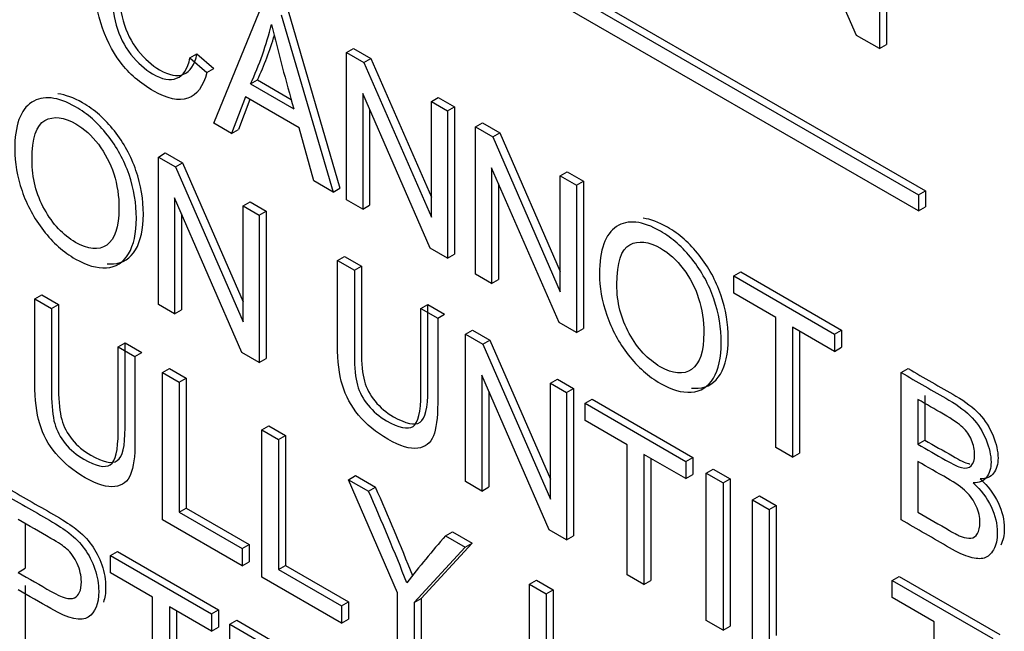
# Model space of a CAD drawing. Header units: inches. Extents: x 2 to 538, y -2 to 358.
# Tile 102 of 119: x 510.662 to 511.161, y 266.537 to 266.847. Entities that reach past the tile are written whole.
import ezdxf

# ---------------------------------------------------------------- set-up
doc = ezdxf.new("R2010")
doc.units = ezdxf.units.IN
doc.header["$MEASUREMENT"] = 0
doc.layers.add('Default', color=7, linetype='Continuous')
doc.layers.add('LAB20180', color=7, linetype='Continuous')

# ---------------------------------------------------------------- blocks, each defined once
blk = doc.blocks.new('SE6')
at = {"layer": 'LAB20180', "color": 7, "linetype": 'Continuous'}
for p, q in [((510.4104341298, 267.1662413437), (511.117540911, 266.7579930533)), ((510.4139696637, 267.1682825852), (511.1210764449, 266.7600342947)), ((511.117540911, 266.7498280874), (510.4104341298, 267.1580763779)), ((511.0861892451, 266.8388095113), (511.0409699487, 266.9426471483)), ((511.0978073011, 266.9309415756), (511.0978073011, 266.8321018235)), ((511.101342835, 266.932982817), (511.101342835, 266.834143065)), ((510.7607244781, 266.7942190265), (510.7854280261, 266.8545990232)), ((510.7983887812, 266.8511986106), (510.8245986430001, 266.7614237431)), ((510.7948532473, 266.8491573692), (510.8210631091, 266.7593825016)), ((511.0978073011, 266.8321018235), (511.0861892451, 266.8388095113)), ((510.8278630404, 266.8300991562), (510.8313985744, 266.8321403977)), ((510.8313985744, 266.8321403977), (510.8401782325, 266.8270714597)), ((511.0978073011, 266.8321018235), (511.101342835, 266.834143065)), ((510.7486309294, 266.8273410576), (510.7521664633, 266.829382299)), ((510.7486309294, 266.8273410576), (510.7571523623, 266.8199364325)), ((510.7521664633, 266.829382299), (510.7606878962, 266.8219776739)), ((510.8278630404, 266.7554565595), (510.8278630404, 266.8300991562)), ((510.8278630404, 266.8300991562), (510.8366426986, 266.8250302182)), ((510.8366426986, 266.8250302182), (510.8401782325, 266.8270714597)), ((510.8401782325, 266.8270714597), (510.8708575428, 266.7567330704)), ((510.7571523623, 266.8199364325), (510.7606878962, 266.8219776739)), ((510.8366426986, 266.8250302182), (510.8708575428, 266.746585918)), ((510.7792736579, 266.8141717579), (510.7828091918, 266.8162129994)), ((510.7828091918, 266.8162129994), (510.7998624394, 266.8063673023)), ((510.7792736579, 266.8141717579), (510.8011797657, 266.8015242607)), ((510.7766914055, 266.8076119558), (510.769719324, 266.7890258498)), ((510.7789681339, 266.806297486), (510.7732548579, 266.7910670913)), ((510.8038911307, 266.7919081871), (510.7766914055, 266.8076119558)), ((510.8702550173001, 266.7309815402), (510.8360832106, 266.8094009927)), ((510.8360832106, 266.8094009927), (510.8360832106, 266.750710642)), ((510.8708575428, 266.8052762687), (510.8743930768, 266.8073175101)), ((510.8708575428, 266.746585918), (510.8708575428, 266.8052762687)), ((510.8708575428, 266.8052762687), (510.8790346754, 266.800555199)), ((510.8743930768, 266.8073175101), (510.8825702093, 266.8025964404)), ((510.8396187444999, 266.8012874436), (510.8396187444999, 266.7527518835)), ((510.8790346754, 266.800555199), (510.8825702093, 266.8025964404)), ((510.8790346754, 266.800555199), (510.8790346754, 266.7259126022)), ((510.8825702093, 266.8025964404), (510.8825702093, 266.7279538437)), ((510.769719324, 266.7890258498), (510.7607244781, 266.7942190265)), ((510.769719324, 266.7890258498), (510.7732548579, 266.7910670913)), ((510.8113366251, 266.7649980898), (510.8038911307, 266.7919081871)), ((510.8931509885, 266.7924051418), (510.8966865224, 266.7944463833)), ((510.8931509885, 266.7177625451), (510.8931509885, 266.7924051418)), ((510.8931509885, 266.7924051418), (510.9019306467, 266.7873362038)), ((510.8966865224, 266.7944463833), (510.9054661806, 266.7893774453)), ((510.9019306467, 266.7873362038), (510.9054661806, 266.7893774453)), ((510.9019306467, 266.7873362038), (510.9361454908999, 266.7088919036)), ((510.9054661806, 266.7893774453), (510.9361454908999, 266.719039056)), ((510.7325994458, 266.7771386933), (510.7361349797, 266.7791799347)), ((510.7325994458, 266.702446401), (510.7325994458, 266.7771386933)), ((510.7325994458, 266.7771386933), (510.7413360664, 266.772094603)), ((510.7361349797, 266.7791799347), (510.7448716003, 266.7741358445)), ((510.7413360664, 266.772094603), (510.7448716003, 266.7741358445)), ((510.7413360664, 266.772094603), (510.7755509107, 266.6936503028)), ((510.7448716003, 266.7741358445), (510.7755509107, 266.7037974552)), ((510.9355429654, 266.6932875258), (510.9013711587, 266.7717069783)), ((510.9013711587, 266.7717069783), (510.9013711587, 266.7130166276)), ((510.9361454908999, 266.7675822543), (510.9396810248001, 266.7696234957)), ((510.9361454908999, 266.7088919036), (510.9361454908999, 266.7675822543)), ((510.9361454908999, 266.7675822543), (510.9443226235, 266.7628611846)), ((510.9396810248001, 266.7696234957), (510.9478581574, 266.764902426)), ((510.8210631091, 266.7593825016), (510.8113366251, 266.7649980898)), ((510.8210631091, 266.7593825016), (510.8245986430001, 266.7614237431)), ((510.9049066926, 266.7635934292), (510.9049066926, 266.7150578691)), ((510.9443226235, 266.7628611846), (510.9478581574, 266.764902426)), ((510.9443226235, 266.7628611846), (510.9443226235, 266.6882185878)), ((510.9478581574, 266.764902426), (510.9478581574, 266.6902598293)), ((510.7749483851, 266.6779962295), (510.7407765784, 266.7564653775)), ((510.7407765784, 266.7564653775), (510.7407765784, 266.6977253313)), ((510.8360832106, 266.750710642), (510.8278630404, 266.7554565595)), ((511.117540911, 266.7579930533), (511.1210764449, 266.7600342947)), ((511.117540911, 266.7579930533), (511.117540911, 266.7498280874)), ((511.1210764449, 266.7600342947), (511.1210764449, 266.7518693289)), ((510.7755509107, 266.7523406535), (510.7790864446, 266.7543818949)), ((510.7755509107, 266.6936503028), (510.7755509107, 266.7523406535)), ((510.7755509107, 266.7523406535), (510.7837280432, 266.7476195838)), ((510.7790864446, 266.7543818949), (510.7872635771, 266.7496608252)), ((510.8360832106, 266.750710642), (510.8396187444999, 266.7527518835)), ((511.117540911, 266.7498280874), (511.1210764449, 266.7518693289)), ((510.7443121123, 266.7483466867), (510.7443121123, 266.6997665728)), ((510.7837280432, 266.7476195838), (510.7872635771, 266.7496608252)), ((510.7837280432, 266.7476195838), (510.7837280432, 266.6729272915)), ((510.7872635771, 266.7496608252), (510.7872635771, 266.674968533)), ((510.8790346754, 266.7259126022), (510.8702550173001, 266.7309815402)), ((510.8233656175, 266.7247348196), (510.8269011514, 266.726776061)), ((510.8269011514, 266.726776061), (510.8354225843, 266.7218562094)), ((510.8790346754, 266.7259126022), (510.8825702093, 266.7279538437)), ((510.8233656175, 266.7247348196), (510.8318870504, 266.719814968)), ((510.8318870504, 266.719814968), (510.8354225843, 266.7218562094)), ((510.9013711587, 266.7130166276), (510.8931509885, 266.7177625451)), ((511.0240281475, 266.7168431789), (511.0275636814, 266.7188844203)), ((511.0240281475, 266.708096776), (511.0240281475, 266.7168431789)), ((511.0240281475, 266.7168431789), (511.0750276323, 266.6873986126)), ((511.0275636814, 266.7188844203), (511.0785631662, 266.689439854)), ((510.9013711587, 266.7130166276), (510.9049066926, 266.7150578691)), ((510.6700659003, 266.7052815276), (510.6736014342, 266.7073227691)), ((510.6736014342, 266.7073227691), (510.6820798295, 266.7024277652)), ((511.0452886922, 266.6958219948), (511.0240281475, 266.708096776)), ((510.6700659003, 266.7052815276), (510.6785442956, 266.7003865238)), ((510.6785442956, 266.7003865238), (510.6820798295, 266.7024277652)), ((510.7407765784, 266.6977253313), (510.7325994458, 266.702446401)), ((510.8655854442, 266.7003591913), (510.8691209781, 266.7024004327)), ((510.8691209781, 266.7024004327), (510.8775993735, 266.6975054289)), ((510.7407765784, 266.6977253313), (510.7443121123, 266.6997665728)), ((510.8655854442, 266.7003591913), (510.8740638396, 266.6954641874)), ((510.8740638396, 266.6954641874), (510.8775993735, 266.6975054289)), ((511.0452886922, 266.6299258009), (511.0452886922, 266.6958219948)), ((510.9443226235, 266.6882185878), (510.9355429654, 266.6932875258)), ((511.0750276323, 266.6786522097), (511.0537670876, 266.690926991)), ((511.0537670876, 266.690926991), (511.0537670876, 266.625030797)), ((510.8881801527, 266.6873141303), (510.8917156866, 266.6893553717)), ((510.8881801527, 266.612621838), (510.8881801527, 266.6873141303)), ((510.8881801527, 266.6873141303), (510.8969598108, 266.6822451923)), ((510.8917156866, 266.6893553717), (510.9004953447, 266.6842864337)), ((510.9443226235, 266.6882185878), (510.9478581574, 266.6902598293)), ((511.0573026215, 266.6888857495), (511.0573026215, 266.6270720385)), ((511.0750276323, 266.6873986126), (511.0785631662, 266.689439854)), ((511.0750276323, 266.6873986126), (511.0750276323, 266.6786522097)), ((511.0785631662, 266.689439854), (511.0785631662, 266.6806934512)), ((510.7122426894, 266.6809307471), (510.7157782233, 266.6829719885)), ((510.7122426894, 266.6809307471), (510.7207641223, 266.6760108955)), ((510.7157782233, 266.6829719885), (510.7242996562, 266.6780521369)), ((510.8969598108, 266.6822451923), (510.9004953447, 266.6842864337)), ((510.8969598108, 266.6822451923), (510.9311746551, 266.603800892)), ((510.9004953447, 266.6842864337), (510.9311746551, 266.6139480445)), ((511.0750276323, 266.6786522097), (511.0785631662, 266.6806934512)), ((510.7207641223, 266.6760108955), (510.7242996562, 266.6780521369)), ((510.7837280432, 266.6729272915), (510.7749483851, 266.6779962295)), ((510.7837280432, 266.6729272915), (510.7872635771, 266.674968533)), ((510.7347513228, 266.6679353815), (510.7382868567, 266.669976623)), ((510.7347513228, 266.5932430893), (510.7347513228, 266.6679353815)), ((510.7347513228, 266.6679353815), (510.7432297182, 266.6630403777)), ((510.7382868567, 266.669976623), (510.7467652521, 266.6650816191)), ((510.9305721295, 266.5881468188), (510.8964003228, 266.6666159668)), ((510.8964003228, 266.6666159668), (510.8964003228, 266.6078759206)), ((511.1087260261, 266.6679428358), (511.11226156, 266.6699840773)), ((511.1087260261, 266.5933002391), (511.1087260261, 266.6679428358)), ((510.7432297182, 266.6630403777), (510.7467652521, 266.6650816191)), ((510.7432297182, 266.6630403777), (510.7432297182, 266.5971441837)), ((510.7467652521, 266.6650816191), (510.7467652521, 266.5991854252)), ((510.9311746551, 266.6624912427), (510.934710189, 266.6645324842)), ((510.9311746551, 266.603800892), (510.9311746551, 266.6624912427)), ((510.9311746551, 266.6624912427), (510.9393517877, 266.657770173)), ((510.934710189, 266.6645324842), (510.9428873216, 266.6598114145)), ((510.8999358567, 266.658497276), (510.8999358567, 266.6099171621)), ((510.9393517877, 266.657770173), (510.9428873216, 266.6598114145)), ((510.9393517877, 266.657770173), (510.9393517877, 266.5830778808)), ((510.9428873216, 266.6598114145), (510.9428873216, 266.5851191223)), ((511.1207829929, 266.6563178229), (511.1207829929, 266.6337063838)), ((510.9487770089, 266.652328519), (510.9523125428, 266.6543697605)), ((510.9487770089, 266.6435821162), (510.9487770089, 266.652328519)), ((510.9487770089, 266.652328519), (510.9997764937, 266.6228839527)), ((510.9523125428, 266.6543697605), (511.0033120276, 266.6249251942)), ((511.117247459, 266.6542765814), (511.117247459, 266.6316651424)), ((510.7849761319, 266.6389380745), (510.7885116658, 266.6409793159)), ((510.7885116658, 266.6409793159), (510.7970330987, 266.6360594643)), ((510.9700375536, 266.631307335), (510.9487770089, 266.6435821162)), ((510.7849761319, 266.5642457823), (510.7849761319, 266.6389380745)), ((510.7849761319, 266.6389380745), (510.7934975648, 266.6340182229)), ((510.7934975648, 266.6340182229), (510.7970330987, 266.6360594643)), ((510.7970330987, 266.6360594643), (510.7970330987, 266.5701632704)), ((510.7934975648, 266.6340182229), (510.7934975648, 266.568122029)), ((510.9700375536, 266.5653614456), (510.9700375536, 266.631307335)), ((511.117247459, 266.6316651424), (511.1207829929, 266.6337063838)), ((510.9997764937, 266.6141375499), (510.978515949, 266.6264123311)), ((510.978515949, 266.6264123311), (510.978515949, 266.5604664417)), ((511.0537670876, 266.625030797), (511.0452886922, 266.6299258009)), ((511.0537670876, 266.625030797), (511.0573026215, 266.6270720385)), ((510.9820514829, 266.6243710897), (510.9820514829, 266.5625076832)), ((510.9997764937, 266.6228839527), (511.0033120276, 266.6249251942)), ((510.9997764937, 266.6228839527), (510.9997764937, 266.6141375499)), ((511.0033120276, 266.6249251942), (511.0033120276, 266.6161787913)), ((511.117247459, 266.6228690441), (511.117247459, 266.5971267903)), ((510.9997764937, 266.6141375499), (511.0033120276, 266.6161787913)), ((511.0101055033, 266.6169204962), (511.0136410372, 266.6189617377)), ((511.0101055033, 266.542228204), (511.0101055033, 266.6169204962)), ((511.0101055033, 266.6169204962), (511.0186269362, 266.6120006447)), ((511.0136410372, 266.6189617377), (511.0221624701, 266.6140418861)), ((510.8288313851, 266.6136182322), (510.832366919, 266.6156594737)), ((510.8537501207, 266.556195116), (510.8288313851, 266.6136182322)), ((510.8288313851, 266.6136182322), (510.8390312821, 266.607729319)), ((510.832366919, 266.6156594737), (510.842566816, 266.6097705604)), ((510.8964003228, 266.6078759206), (510.8881801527, 266.612621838)), ((511.0186269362, 266.6120006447), (511.0221624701, 266.6140418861)), ((511.0186269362, 266.6120006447), (511.0186269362, 266.5373083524)), ((511.0221624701, 266.6140418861), (511.0221624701, 266.5393495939)), ((510.8390312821, 266.607729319), (510.842566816, 266.6097705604)), ((510.8964003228, 266.6078759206), (510.8999358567, 266.6099171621)), ((511.0334748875, 266.603428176), (511.0370104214, 266.6054694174)), ((511.0334748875, 266.5287358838), (511.0334748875, 266.603428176)), ((511.0334748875, 266.603428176), (511.0419963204, 266.5985083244)), ((511.0370104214, 266.6054694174), (511.0455318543, 266.6005495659)), ((510.7432297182, 266.5971441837), (510.7467652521, 266.5991854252)), ((510.7432297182, 266.5971441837), (510.7751205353, 266.5787320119)), ((510.7467652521, 266.5991854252), (510.7786560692, 266.5807732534)), ((511.0419963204, 266.5985083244), (511.0455318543, 266.6005495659)), ((511.0419963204, 266.5985083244), (511.0419963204, 266.5326121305)), ((511.0455318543, 266.6005495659), (511.0455318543, 266.5346533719)), ((510.6650800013, 266.5910324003), (510.6650800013, 266.5686997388)), ((510.7751205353, 266.5699359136), (510.7347513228, 266.5932430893)), ((510.8780663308, 266.5851924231), (510.8816018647, 266.5872336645)), ((510.8816018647, 266.5872336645), (510.891586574, 266.58146899)), ((510.9393517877, 266.5830778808), (510.9305721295, 266.5881468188)), ((510.891586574, 266.58146899), (510.86576405, 266.5533413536)), ((510.8780663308, 266.5851924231), (510.8880510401, 266.5794277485)), ((510.8880510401, 266.5794277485), (510.891586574, 266.58146899)), ((510.9393517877, 266.5830778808), (510.9428873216, 266.5851191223)), ((510.7084553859, 266.5751564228), (510.7119909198, 266.5771976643)), ((510.7119909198, 266.5771976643), (510.7630334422, 266.5477282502)), ((510.7751205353, 266.5787320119), (510.7786560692, 266.5807732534)), ((510.7751205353, 266.5787320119), (510.7751205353, 266.5699359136)), ((510.7786560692, 266.5807732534), (510.7786560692, 266.5719771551)), ((510.8880510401, 266.5794277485), (510.8622285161, 266.5513001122)), ((510.7084553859, 266.5663603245), (510.7084553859, 266.5751564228)), ((510.7084553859, 266.5751564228), (510.7594979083, 266.5456870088)), ((510.7751205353, 266.5699359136), (510.7786560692, 266.5719771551)), ((510.6615444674, 266.5666584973), (510.6650800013, 266.5686997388)), ((510.7297159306, 266.5540855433), (510.7084553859, 266.5663603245)), ((510.7934975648, 266.568122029), (510.7970330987, 266.5701632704)), ((510.7934975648, 266.568122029), (510.8253883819, 266.5497098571)), ((510.7970330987, 266.5701632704), (510.8289239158, 266.5517510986)), ((510.8253883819, 266.5409137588), (510.7849761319, 266.5642457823)), ((510.9205443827, 266.5606677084), (510.9240799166, 266.5627089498)), ((510.9240799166, 266.5627089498), (510.9326013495, 266.5577890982)), ((510.978515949, 266.5604664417), (510.9700375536, 266.5653614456)), ((510.978515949, 266.5604664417), (510.9820514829, 266.5625076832)), ((511.1042286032, 266.5625784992), (511.1077641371, 266.5646197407)), ((511.1042286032, 266.5538320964), (511.1042286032, 266.5625784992)), ((511.1042286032, 266.5625784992), (511.1552280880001, 266.5331339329)), ((511.1077641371, 266.5646197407), (511.1587636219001, 266.5351751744)), ((510.6650800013, 266.5599036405), (510.6650800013, 266.5295894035)), ((510.8537501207, 266.5245391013), (510.8537501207, 266.556195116)), ((510.9205443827, 266.4859754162), (510.9205443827, 266.5606677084)), ((510.9205443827, 266.5606677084), (510.9290658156, 266.5557478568)), ((510.9290658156, 266.5557478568), (510.9326013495, 266.5577890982)), ((510.9326013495, 266.5577890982), (510.9326013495, 266.4918929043)), ((510.7297159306, 266.4881893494), (510.7297159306, 266.5540855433)), ((510.8253883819, 266.5497098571), (510.8289239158, 266.5517510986)), ((510.8289239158, 266.5517510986), (510.8289239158, 266.5429550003)), ((510.8622285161, 266.5513001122), (510.86576405, 266.5533413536)), ((510.8622285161, 266.5513001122), (510.8622285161, 266.5196440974)), ((510.86576405, 266.5533413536), (510.86576405, 266.5216853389)), ((510.9290658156, 266.5557478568), (510.9290658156, 266.4898516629)), ((511.1254891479, 266.5415573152), (511.1042286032, 266.5538320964)), ((510.7594979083, 266.5368909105), (510.7382373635, 266.5491656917)), ((510.7382373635, 266.5491656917), (510.7382373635, 266.4832694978)), ((510.7417728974, 266.5471244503), (510.7417728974, 266.4853107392)), ((510.7594979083, 266.5456870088), (510.7630334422, 266.5477282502)), ((510.7630334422, 266.5477282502), (510.7630334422, 266.5389321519)), ((510.8253883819, 266.5497098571), (510.8253883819, 266.5409137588)), ((510.7594979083, 266.5456870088), (510.7594979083, 266.5368909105)), ((510.7687509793, 266.5403447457), (510.7722865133, 266.5423859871)), ((510.7722865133, 266.5423859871), (510.818896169, 266.5154758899)), ((510.8253883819, 266.5409137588), (510.8289239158, 266.5429550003)), ((511.0186269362, 266.5373083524), (511.0101055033, 266.542228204)), ((511.1254891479, 266.4756114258), (511.1254891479, 266.5415573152)), ((510.7594979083, 266.5368909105), (510.7630334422, 266.5389321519)), ((510.7687509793, 266.4656524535), (510.7687509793, 266.5403447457)), ((510.7687509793, 266.5403447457), (510.8153606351, 266.5134346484)), ((511.0186269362, 266.5373083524), (511.0221624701, 266.5393495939))]:
    blk.add_line(p, q, dxfattribs=at)
for centre, radius, start, end in [((510.6309065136, 266.8831855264), 0.1636328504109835, 335.0542550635, 346.2660775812), ((512.0780698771, 267.1620129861), 1.326800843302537, 193.8529076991, 195.7653143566), ((510.6344420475, 266.8852267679), 0.1636328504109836, 335.0542550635, 343.5747646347), ((509.8114309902, 266.1497733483), 1.125027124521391, 21.4571241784, 24.0204173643), ((509.8149665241, 266.1518145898), 1.125027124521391, 21.5422163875, 24.0204173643), ((511.2242444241, 266.281335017), 0.4606176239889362, 138.7249957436, 142.5669988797)]:
    blk.add_arc(centre, radius, start, end, dxfattribs=at)
for points, knots in [([(510.757152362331, 266.8199364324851), (510.7553447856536, 266.8128796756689), (510.7521169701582, 266.8085810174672), (510.7428208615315, 266.8054005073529), (510.7371399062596, 266.8065931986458), (510.7234539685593, 266.8144947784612), (510.7177730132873, 266.8193649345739), (510.7134262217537, 266.8251544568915), (510.709049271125, 266.8309841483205), (510.7057225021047, 266.8376528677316), (510.7034845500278, 266.8451568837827), (510.7012555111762, 266.8526310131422), (510.7000415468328, 266.8600158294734), (510.7000415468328, 266.874874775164), (510.7013326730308, 266.8809376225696), (510.7064971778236, 266.889485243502), (510.7101553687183, 266.891796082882), (510.7148894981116, 266.8920445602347), (510.719641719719, 266.8922939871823), (510.7248311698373, 266.8908270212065), (510.7370107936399, 266.8837951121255), (510.742433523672, 266.8787261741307), (510.7468663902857, 266.8723900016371), (510.7512713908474, 266.8660936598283), (510.7543549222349, 266.8589225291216), (510.7560764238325, 266.8510706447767)], [0, 0, 0, 0, 0.1047837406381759, 0.1047837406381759, 0.2095674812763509, 0.2095674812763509, 0.3170208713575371, 0.3170208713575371, 0.3170208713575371, 0.4096362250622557, 0.4096362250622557, 0.4096362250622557, 0.5036804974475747, 0.5036804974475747, 0.6062742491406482, 0.6062742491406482, 0.7088680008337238, 0.7088680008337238, 0.7088680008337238, 0.7998764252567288, 0.7998764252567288, 0.9025175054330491, 0.9025175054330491, 0.9025175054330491, 1, 1, 1, 1]), ([(510.7477271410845, 266.8536051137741), (510.7462208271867, 266.8598915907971), (510.7440259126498, 266.8651344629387), (510.7383449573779, 266.8733839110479), (510.7347298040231, 266.8767135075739), (510.7254336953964, 266.882080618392), (510.7212590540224, 266.8830993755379), (510.7179451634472, 266.8822794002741), (510.7145824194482, 266.8814473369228), (510.7122211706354, 266.879123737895), (510.7108870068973, 266.8752226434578), (510.7095656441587, 266.8713589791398), (510.7088642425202, 266.8669980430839), (510.7088642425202, 266.8557171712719), (510.709681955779, 266.8497288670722), (510.7112743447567, 266.8440387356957), (510.7128522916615, 266.8384002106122), (510.7153629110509, 266.8334287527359), (510.7187198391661, 266.8291549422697), (510.7221083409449, 266.8248409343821), (510.7257779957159, 266.8215515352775), (510.7345146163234, 266.816507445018), (510.7385601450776, 266.8157620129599), (510.7451879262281, 266.8182964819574), (510.7474689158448, 266.8217503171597), (510.7486309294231, 266.8273410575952)], [0, 0, 0, 0, 0.0924958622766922, 0.0924958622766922, 0.184991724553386, 0.184991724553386, 0.2903087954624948, 0.2903087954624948, 0.2903087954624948, 0.3856639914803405, 0.3856639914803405, 0.3856639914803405, 0.4790888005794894, 0.4790888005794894, 0.5998804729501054, 0.5998804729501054, 0.5998804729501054, 0.6942755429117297, 0.6942755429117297, 0.6942755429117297, 0.7825959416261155, 0.7825959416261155, 0.8912979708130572, 0.8912979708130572, 1, 1, 1, 1]), ([(510.713468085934, 266.8739338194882), (510.7127661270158, 266.8709387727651), (510.7123997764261, 266.8676750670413), (510.7123997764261, 266.8577584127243), (510.7132174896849, 266.8517701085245), (510.7148098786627, 266.846079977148), (510.7163878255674, 266.8404414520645), (510.7188984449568, 266.8354699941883), (510.722255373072, 266.8311961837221), (510.7256438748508, 266.8268821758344), (510.7293135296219, 266.8235927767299), (510.7380501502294, 266.8185486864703), (510.7420956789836, 266.8178032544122), (510.748723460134, 266.8203377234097), (510.7510044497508, 266.823791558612), (510.7521664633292, 266.8293822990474)], [0.4115696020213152, 0.4115696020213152, 0.4115696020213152, 0.4115696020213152, 0.4790888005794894, 0.4790888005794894, 0.5998804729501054, 0.5998804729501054, 0.5998804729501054, 0.6942755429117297, 0.6942755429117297, 0.6942755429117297, 0.7825959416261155, 0.7825959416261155, 0.8912979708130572, 0.8912979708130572, 1, 1, 1, 1]), ([(510.6598660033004, 266.7808161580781), (510.6598660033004, 266.7931406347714), (510.6627495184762, 266.8011664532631), (510.6684735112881, 266.8048687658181), (510.6742177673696, 266.8085841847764), (510.6816429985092, 266.8078007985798), (510.6966630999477, 266.7991289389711), (510.70204279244, 266.7943830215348), (510.7068199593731, 266.7882953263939), (510.7115780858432, 266.7822318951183), (510.715255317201, 266.7755732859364), (510.7177514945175, 266.7682680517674), (510.7202647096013, 266.7609129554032), (510.7214957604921, 266.7535333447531), (510.7214957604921, 266.7385253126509), (510.720161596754, 266.7325370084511), (510.7149110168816, 266.7236415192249), (510.7111667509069, 266.7212809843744), (510.7063465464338, 266.7209828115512), (510.7014933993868, 266.7206826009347), (510.6962757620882, 266.7222251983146), (510.6846125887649, 266.7289589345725), (510.6791898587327, 266.733729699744), (510.6744126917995, 266.7399167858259), (510.6696548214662, 266.7460788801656), (510.6660203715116, 266.7527630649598), (510.6635672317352, 266.7600434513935), (510.6611059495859, 266.7673480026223), (510.6598660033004, 266.7742563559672), (510.6598660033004, 266.7808161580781)], [0, 0, 0, 0, 0.1332879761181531, 0.1332879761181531, 0.1332879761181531, 0.2565211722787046, 0.2565211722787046, 0.3371191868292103, 0.3371191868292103, 0.3371191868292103, 0.4172485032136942, 0.4172485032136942, 0.4172485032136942, 0.5022206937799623, 0.5022206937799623, 0.5883258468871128, 0.5883258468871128, 0.6744309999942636, 0.6744309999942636, 0.6744309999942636, 0.7528787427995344, 0.7528787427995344, 0.8379643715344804, 0.8379643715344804, 0.8379643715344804, 0.9182553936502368, 0.9182553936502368, 0.9182553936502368, 1, 1, 1, 1]), ([(510.706691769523, 266.7230853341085), (510.707772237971, 266.7229802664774), (510.7088356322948, 266.7229593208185), (510.7098820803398, 266.7230240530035), (510.7147022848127, 266.7233222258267), (510.7184465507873, 266.7256827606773), (510.7236971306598, 266.7345782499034), (510.725031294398, 266.7405665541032), (510.725031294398, 266.7555745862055), (510.7238002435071, 266.7629541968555), (510.7212870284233, 266.7703092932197), (510.718790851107, 266.7776145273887), (510.715113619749, 266.7842731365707), (510.7103554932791, 266.7903365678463), (510.7055783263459, 266.7964242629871), (510.7001986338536, 266.8011701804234), (510.6896785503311, 266.807243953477), (510.6855189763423, 266.8087539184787), (510.6817839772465, 266.8091240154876)], [0.3086538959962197, 0.3086538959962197, 0.3086538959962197, 0.3086538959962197, 0.3255690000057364, 0.3255690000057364, 0.3255690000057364, 0.4116741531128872, 0.4116741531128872, 0.4977793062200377, 0.4977793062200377, 0.5827514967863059, 0.5827514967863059, 0.5827514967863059, 0.6628808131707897, 0.6628808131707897, 0.6628808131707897, 0.7434788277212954, 0.7434788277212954, 0.8056442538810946, 0.8056442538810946, 0.8056442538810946, 0.8056442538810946]), ([(510.6686456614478, 266.7755484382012), (510.6686456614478, 266.7665535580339), (510.6707545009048, 266.7582295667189), (510.6749291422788, 266.7507007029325), (510.6791252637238, 266.7431331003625), (510.6843113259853, 266.7375314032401), (510.6970504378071, 266.7301764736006), (510.7023440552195, 266.7297043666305), (510.7106072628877, 266.7353696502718), (510.7126730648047, 266.7415815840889), (510.7126730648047, 266.7572356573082), (510.711812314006, 266.7630003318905), (510.7100477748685, 266.7685413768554), (510.7082759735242, 266.7741052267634), (510.7056579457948, 266.7790768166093), (510.7022579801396, 266.7835742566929), (510.6988776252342, 266.7880457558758), (510.6950276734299, 266.7914758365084), (510.6847417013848, 266.7974144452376), (510.6795341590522, 266.7980356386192), (510.6751873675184, 266.7957247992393), (510.6708620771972, 266.7934253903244), (510.6686456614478, 266.7867299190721), (510.6686456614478, 266.7755484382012)], [0, 0, 0, 0, 0.1293605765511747, 0.1293605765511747, 0.1293605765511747, 0.2536224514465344, 0.2536224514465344, 0.3795749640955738, 0.3795749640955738, 0.5055274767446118, 0.5055274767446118, 0.585145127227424, 0.585145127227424, 0.585145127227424, 0.6642298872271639, 0.6642298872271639, 0.6642298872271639, 0.7431838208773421, 0.7431838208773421, 0.8548358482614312, 0.8548358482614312, 0.8548358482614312, 1, 1, 1, 1]), ([(510.9560288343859, 266.7177873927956), (510.9560288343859, 266.7301615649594), (510.9589123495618, 266.7381376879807), (510.9646363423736, 266.7418896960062), (510.9703375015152, 266.7456267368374), (510.9778058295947, 266.7447720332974), (510.9928259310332, 266.7361001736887), (510.9982056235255, 266.7313542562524), (511.0029827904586, 266.7253162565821), (511.0077788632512, 266.7192543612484), (511.0113751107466, 266.7125693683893), (511.013914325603, 266.705239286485), (511.0164621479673, 266.6978843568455), (511.0176585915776, 266.6905045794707), (511.0176585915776, 266.6754965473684), (511.0163244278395, 266.6695082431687), (511.011073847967, 266.6606127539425), (511.0073295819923, 266.658252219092), (511.0025093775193, 266.6579540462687), (510.9976562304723, 266.6576538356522), (510.9924385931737, 266.6591964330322), (510.9807754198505, 266.66593016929), (510.9753526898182, 266.6707506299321), (510.9657983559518, 266.6830254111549), (510.9621832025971, 266.6897342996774), (510.9596870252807, 266.6970395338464), (510.9571992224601, 266.7043202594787), (510.9560288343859, 266.7112275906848), (510.9560288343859, 266.7177873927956)], [0, 0, 0, 0, 0.133434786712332, 0.133434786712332, 0.133434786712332, 0.2565430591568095, 0.2565430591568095, 0.3370593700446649, 0.3370593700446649, 0.3370593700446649, 0.4173228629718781, 0.4173228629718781, 0.4173228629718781, 0.5022757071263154, 0.5022757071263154, 0.5883612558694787, 0.5883612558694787, 0.6744468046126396, 0.6744468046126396, 0.6744468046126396, 0.7513933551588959, 0.7513933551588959, 0.8348507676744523, 0.8348507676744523, 0.9183081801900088, 0.9183081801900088, 0.9183081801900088, 1, 1, 1, 1]), ([(511.0026926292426, 266.6600729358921), (511.0038288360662, 266.6599538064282), (511.0049462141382, 266.6599273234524), (511.0060449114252, 266.6599952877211), (511.0108651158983, 266.6602934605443), (511.014609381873, 266.6626539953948), (511.0198599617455, 266.671549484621), (511.0211941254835, 266.6775377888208), (511.0211941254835, 266.692545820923), (511.0199976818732, 266.6999255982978), (511.0174498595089, 266.7072805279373), (511.0149106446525, 266.7146106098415), (511.0113143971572, 266.7212956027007), (511.0065183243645, 266.7273574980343), (511.0017411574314, 266.7333954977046), (510.9963614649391, 266.738141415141), (510.985952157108, 266.7441512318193), (510.9818727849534, 266.745668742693), (510.9782026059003, 266.746098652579)], [0.3081333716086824, 0.3081333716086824, 0.3081333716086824, 0.3081333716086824, 0.3255531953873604, 0.3255531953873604, 0.3255531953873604, 0.4116387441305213, 0.4116387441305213, 0.4977242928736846, 0.4977242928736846, 0.5826771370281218, 0.5826771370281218, 0.5826771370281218, 0.6629406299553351, 0.6629406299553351, 0.6629406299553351, 0.7434569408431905, 0.7434569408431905, 0.8040575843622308, 0.8040575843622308, 0.8040575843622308, 0.8040575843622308]), ([(510.9648084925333, 266.7125196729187), (510.9648084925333, 266.7035247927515), (510.9669173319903, 266.6952008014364), (510.9710919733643, 266.6876719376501), (510.9752880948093, 266.68010433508), (510.9804741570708, 266.6745026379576), (510.9932132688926, 266.6671477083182), (510.9985068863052, 266.6666756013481), (511.0067700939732, 266.6723408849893), (511.0088358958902, 266.6785528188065), (511.0088358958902, 266.6942068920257), (511.0079751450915, 266.699971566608), (511.006210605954, 266.7055126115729), (511.0044388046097, 266.711076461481), (511.0018207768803, 266.7160977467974), (510.9984208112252, 266.7205454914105), (510.9949901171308, 266.7250334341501), (510.9911905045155, 266.7284470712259), (510.9809045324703, 266.7343856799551), (510.9756969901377, 266.7350068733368), (510.9713501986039, 266.7326960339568), (510.9670249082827, 266.7303966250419), (510.9648084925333, 266.7237011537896), (510.9648084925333, 266.7125196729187)], [0, 0, 0, 0, 0.1293601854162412, 0.1293601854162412, 0.1293601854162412, 0.2536216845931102, 0.2536216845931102, 0.3795738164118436, 0.3795738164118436, 0.5055259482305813, 0.5055259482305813, 0.5851433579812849, 0.5851433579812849, 0.5851433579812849, 0.6642562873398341, 0.6642562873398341, 0.6642562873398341, 0.7431994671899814, 0.7431994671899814, 0.8548362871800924, 0.8548362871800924, 0.8548362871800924, 1, 1, 1, 1]), ([(510.8740638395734, 266.6954641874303), (510.8740638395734, 266.6810856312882), (510.8740638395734, 266.6667070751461), (510.8740638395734, 266.6523285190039), (510.8740638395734, 266.6448245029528), (510.8733322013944, 266.6392834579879), (510.8718689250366, 266.6357550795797), (510.8703911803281, 266.6321918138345), (510.8677803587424, 266.6301146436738), (510.8601196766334, 266.6289716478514), (510.8550842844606, 266.6305370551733), (510.8428185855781, 266.6376186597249), (510.8379123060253, 266.6416439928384), (510.8340389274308, 266.6462656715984), (510.8301990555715, 266.6508473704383), (510.8274972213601, 266.6559562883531), (510.8258187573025, 266.6614973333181), (510.8241623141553, 266.6669656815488), (510.8233656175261, 266.673697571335), (510.8233656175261, 266.6815991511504), (510.8233656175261, 266.6959777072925), (510.8233656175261, 266.7103562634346), (510.8233656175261, 266.7247348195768)], [0, 0, 0, 0, 0.2294061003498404, 0.2294061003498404, 0.2294061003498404, 0.3257491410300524, 0.3257491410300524, 0.3257491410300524, 0.4153544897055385, 0.4153544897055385, 0.5049598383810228, 0.5049598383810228, 0.5926984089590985, 0.5926984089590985, 0.5926984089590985, 0.6694562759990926, 0.6694562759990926, 0.6694562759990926, 0.7705836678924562, 0.7705836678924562, 0.7705836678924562, 1, 1, 1, 1]), ([(510.8354225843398, 266.7218562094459), (510.8354225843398, 266.7075107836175), (510.8354225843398, 266.693165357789), (510.8354225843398, 266.6788199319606), (510.8354225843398, 266.6723098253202), (510.835939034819, 266.6672408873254), (510.8369719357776, 266.6635634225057), (510.8379903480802, 266.6599375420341), (510.8398124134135, 266.6565066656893), (510.8423516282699, 266.6534006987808), (510.8449091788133, 266.6502723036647), (510.8479895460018, 266.6476111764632), (510.8516477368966, 266.6455488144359), (510.8579298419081, 266.6420071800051), (510.862450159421, 266.6409022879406), (510.8651184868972, 266.64269132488), (510.8677653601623, 266.644465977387), (510.8691209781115, 266.6499717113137), (510.8691209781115, 266.6593641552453), (510.8691209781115, 266.6737095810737), (510.8691209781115, 266.6880550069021), (510.8691209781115, 266.7024004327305)], [0, 0, 0, 0, 0.2722772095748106, 0.2722772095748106, 0.2722772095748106, 0.3642950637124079, 0.3642950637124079, 0.3642950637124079, 0.4250231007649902, 0.4250231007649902, 0.4250231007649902, 0.4955407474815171, 0.4955407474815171, 0.4955407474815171, 0.6015759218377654, 0.6015759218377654, 0.6015759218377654, 0.7277508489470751, 0.7277508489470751, 0.7277508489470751, 1, 1, 1, 1]), ([(510.8318870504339, 266.7198149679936), (510.8318870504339, 266.7054695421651), (510.8318870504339, 266.6911241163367), (510.8318870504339, 266.6767786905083), (510.8318870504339, 266.6702685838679), (510.8324035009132, 266.6651996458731), (510.8334364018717, 266.6615221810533), (510.8344548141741, 266.6578963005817), (510.8362768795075, 266.6544654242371), (510.8388160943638, 266.6513594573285), (510.8413736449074, 266.6482310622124), (510.8444540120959, 266.6455699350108), (510.8481122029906, 266.6435075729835), (510.8543943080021, 266.6399659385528), (510.8589146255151, 266.6388610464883), (510.8615829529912, 266.6406500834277), (510.8642298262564, 266.6424247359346), (510.8655854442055, 266.6479304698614), (510.8655854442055, 266.6573229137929), (510.8655854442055, 266.6716683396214), (510.8655854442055, 266.6860137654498), (510.8655854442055, 266.7003591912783)], [0, 0, 0, 0, 0.2722772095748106, 0.2722772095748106, 0.2722772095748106, 0.3642950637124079, 0.3642950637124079, 0.3642950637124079, 0.4250231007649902, 0.4250231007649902, 0.4250231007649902, 0.4955407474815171, 0.4955407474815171, 0.4955407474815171, 0.6015759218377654, 0.6015759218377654, 0.6015759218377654, 0.7277508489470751, 0.7277508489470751, 0.7277508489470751, 1, 1, 1, 1]), ([(510.7207641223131, 266.6760108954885), (510.7207641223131, 266.6616323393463), (510.7207641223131, 266.6472537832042), (510.7207641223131, 266.6328752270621), (510.7207641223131, 266.625371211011), (510.7200324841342, 266.6198301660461), (510.7185692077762, 266.6162520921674), (510.7171202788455, 266.612709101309), (510.7144376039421, 266.6106365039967), (510.7106072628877, 266.610114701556), (510.7067576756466, 266.6095902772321), (510.7017845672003, 266.611034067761), (510.6895188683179, 266.6181156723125), (510.684569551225, 266.6222155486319), (510.676908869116, 266.6314092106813), (510.6741544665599, 266.6364781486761), (510.6708836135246, 266.6475105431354), (510.6700659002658, 266.6542442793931), (510.6700659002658, 266.6621458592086), (510.6700659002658, 266.6765244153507), (510.6700659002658, 266.6909029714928), (510.6700659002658, 266.705281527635)], [0, 0, 0, 0, 0.2293693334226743, 0.2293693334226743, 0.2293693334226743, 0.325952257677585, 0.325952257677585, 0.325952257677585, 0.4024949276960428, 0.4024949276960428, 0.4024949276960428, 0.4969754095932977, 0.4969754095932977, 0.5881979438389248, 0.5881979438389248, 0.6794204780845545, 0.6794204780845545, 0.7706430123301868, 0.7706430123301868, 0.7706430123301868, 1, 1, 1, 1]), ([(510.6820798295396, 266.7024277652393), (510.6820798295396, 266.6880823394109), (510.6820798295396, 266.6737369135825), (510.6820798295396, 266.659391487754), (510.6820798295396, 266.6528813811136), (510.6825962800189, 266.6478124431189), (510.6836722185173, 266.6441101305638), (510.6847421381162, 266.6404285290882), (510.6864696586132, 266.6370782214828), (510.6890088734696, 266.6339225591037), (510.6915617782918, 266.6307498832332), (510.6946898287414, 266.6281578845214), (510.7046315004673, 266.6224180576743), (510.7091074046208, 266.6214738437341), (510.711775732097, 266.6232628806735), (510.7144424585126, 266.6250508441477), (510.7157782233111, 266.6305432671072), (510.7157782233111, 266.6399357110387), (510.7157782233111, 266.6542811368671), (510.7157782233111, 266.6686265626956), (510.7157782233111, 266.682971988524)], [0, 0, 0, 0, 0.2722081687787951, 0.2722081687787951, 0.2722081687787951, 0.36427716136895, 0.36427716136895, 0.36427716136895, 0.4249479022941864, 0.4249479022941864, 0.4249479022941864, 0.4899723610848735, 0.4899723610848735, 0.601661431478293, 0.601661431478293, 0.601661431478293, 0.7278507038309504, 0.7278507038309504, 0.7278507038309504, 1, 1, 1, 1]), ([(510.6785442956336, 266.700386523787), (510.6785442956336, 266.6860410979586), (510.6785442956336, 266.6716956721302), (510.6785442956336, 266.6573502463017), (510.6785442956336, 266.6508401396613), (510.6790607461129, 266.6457712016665), (510.6801366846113, 266.6420688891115), (510.6812066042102, 266.6383872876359), (510.6829341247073, 266.6350369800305), (510.6854733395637, 266.6318813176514), (510.6880262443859, 266.6287086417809), (510.6911542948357, 266.6261166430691), (510.7010959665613, 266.6203768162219), (510.7055718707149, 266.6194326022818), (510.7082401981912, 266.6212216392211), (510.7109069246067, 266.6230096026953), (510.7122426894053, 266.6285020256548), (510.7122426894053, 266.6378944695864), (510.7122426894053, 266.6522398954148), (510.7122426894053, 266.6665853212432), (510.7122426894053, 266.6809307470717)], [0, 0, 0, 0, 0.2722081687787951, 0.2722081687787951, 0.2722081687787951, 0.36427716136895, 0.36427716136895, 0.36427716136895, 0.4249479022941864, 0.4249479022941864, 0.4249479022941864, 0.4899723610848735, 0.4899723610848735, 0.601661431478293, 0.601661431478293, 0.601661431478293, 0.7278507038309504, 0.7278507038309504, 0.7278507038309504, 1, 1, 1, 1]), ([(511.108726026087, 266.6679428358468), (511.1167883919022, 266.6632880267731), (511.1248507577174, 266.6586332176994), (511.1329131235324, 266.6539784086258), (511.1378624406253, 266.6511209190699), (511.1417788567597, 266.6481143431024), (511.1447914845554, 266.6448841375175), (511.1477833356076, 266.6416762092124), (511.1500851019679, 266.6380013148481), (511.1517635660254, 266.6338517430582), (511.1534229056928, 266.6297494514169), (511.1543027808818, 266.625975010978), (511.1543027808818, 266.6193655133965), (511.1535711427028, 266.6168061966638), (511.1505585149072, 266.6128802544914), (511.1483205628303, 266.6119360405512), (511.1453079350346, 266.6119360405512)], [0, 0, 0, 0, 0.3358973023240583, 0.3358973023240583, 0.3358973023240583, 0.5041436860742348, 0.5041436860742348, 0.5041436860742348, 0.6346650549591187, 0.6346650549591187, 0.6346650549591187, 0.7626250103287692, 0.7626250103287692, 0.8813125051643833, 0.8813125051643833, 1, 1, 1, 1]), ([(511.112261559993, 266.6699840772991), (511.1203239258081, 266.6653292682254), (511.1283862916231, 266.6606744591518), (511.1364486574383, 266.6560196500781), (511.1413979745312, 266.6531621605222), (511.1453143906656, 266.6501555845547), (511.1483270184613, 266.6469253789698), (511.1513188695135, 266.6437174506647), (511.1536206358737, 266.6400425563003), (511.1552990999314, 266.6358929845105), (511.1569584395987, 266.6317906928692), (511.1578383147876, 266.6280162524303), (511.1578383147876, 266.6214067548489), (511.1571066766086, 266.6188474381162), (511.1540940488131, 266.6149214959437), (511.1518560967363, 266.6139772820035), (511.1488434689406, 266.6139772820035)], [0, 0, 0, 0, 0.3358973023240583, 0.3358973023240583, 0.3358973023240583, 0.5041436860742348, 0.5041436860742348, 0.5041436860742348, 0.6346650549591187, 0.6346650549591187, 0.6346650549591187, 0.7626250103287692, 0.7626250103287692, 0.8813125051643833, 0.8813125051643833, 1, 1, 1, 1]), ([(511.1172474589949, 266.6316651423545), (511.1219098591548, 266.6289733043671), (511.1265722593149, 266.6262814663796), (511.1312346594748, 266.6235896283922), (511.1350219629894, 266.6214030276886), (511.1377333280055, 266.6200860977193), (511.1393687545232, 266.6197382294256), (511.1415500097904, 266.6192742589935), (511.1431990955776, 266.6195145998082), (511.1442750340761, 266.6206327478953), (511.145365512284, 266.6217660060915), (511.1459534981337, 266.6235896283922), (511.1459534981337, 266.6287082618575), (511.1454370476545, 266.6311433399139), (511.1444041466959, 266.6336778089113), (511.1434096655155, 266.6361180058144), (511.1419079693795, 266.6382994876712), (511.1400143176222, 266.6400885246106), (511.1380815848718, 266.6419144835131), (511.1348067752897, 266.6441387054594), (511.1301587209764, 266.6468222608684), (511.1258549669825, 266.6493070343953), (511.1215512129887, 266.6517918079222), (511.1172474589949, 266.654276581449)], [0, 0, 0, 0, 0.2037876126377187, 0.2037876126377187, 0.2037876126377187, 0.3231475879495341, 0.3231475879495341, 0.3231475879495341, 0.410253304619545, 0.410253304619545, 0.410253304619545, 0.5001440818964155, 0.5001440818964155, 0.5849467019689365, 0.5849467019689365, 0.5849467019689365, 0.6672411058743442, 0.6672411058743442, 0.6672411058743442, 0.8118795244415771, 0.8118795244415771, 0.8118795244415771, 1, 1, 1, 1]), ([(511.1207829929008, 266.6337063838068), (511.1254453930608, 266.6310145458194), (511.1301077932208, 266.628322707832), (511.1347701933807, 266.6256308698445), (511.1385574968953, 266.6234442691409), (511.1412688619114, 266.6221273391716), (511.1429042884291, 266.6217794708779), (511.143119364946, 266.6217337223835), (511.1433292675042, 266.621694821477), (511.1435339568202, 266.6216629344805)], [0, 0, 0, 0, 0.2037876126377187, 0.2037876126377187, 0.2037876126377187, 0.3231475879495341, 0.3231475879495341, 0.3231475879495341, 0.3317364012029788, 0.3317364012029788, 0.3317364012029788, 0.3317364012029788]), ([(511.1172474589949, 266.5971267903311), (511.1226128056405, 266.594029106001), (511.1279781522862, 266.5909314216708), (511.1333434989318, 266.5878337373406), (511.1361409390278, 266.5862186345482), (511.138077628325, 266.5851998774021), (511.1391966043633, 266.5848023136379), (511.1411695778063, 266.5841013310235), (511.1428117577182, 266.5838084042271), (511.1441459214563, 266.583982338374), (511.145448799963, 266.5841521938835), (511.1465560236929, 266.5849265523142), (511.1473737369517, 266.5862931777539), (511.1482004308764, 266.5876748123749), (511.1486648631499, 266.5894736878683), (511.1486648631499, 266.5946420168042), (511.1480623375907, 266.5974249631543), (511.1468142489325, 266.6002327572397), (511.1455862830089, 266.6029952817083), (511.1438446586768, 266.6054259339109), (511.139454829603, 266.6096500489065), (511.1363130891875, 266.6118614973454), (511.1321814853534, 266.6142468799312), (511.1272034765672, 266.6171209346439), (511.1222254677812, 266.6199949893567), (511.1172474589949, 266.6228690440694)], [0, 0, 0, 0, 0.2131455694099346, 0.2131455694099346, 0.2131455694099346, 0.2908432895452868, 0.2908432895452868, 0.2908432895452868, 0.360797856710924, 0.360797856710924, 0.360797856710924, 0.4257849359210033, 0.4257849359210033, 0.4257849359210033, 0.5013719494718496, 0.5013719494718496, 0.5895567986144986, 0.5895567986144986, 0.5895567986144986, 0.6958870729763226, 0.6958870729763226, 0.8022173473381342, 0.8022173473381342, 0.8022173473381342, 1, 1, 1, 1]), ([(511.1453079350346, 266.6119360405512), (511.149224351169, 266.6083331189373), (511.1522369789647, 266.6043574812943), (511.1543458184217, 266.5999594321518), (511.1564754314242, 266.5955180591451), (511.1574875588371, 266.5911384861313), (511.1574875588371, 266.5832866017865), (511.1568419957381, 266.5803794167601), (511.15555086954, 266.5781431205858), (511.1542511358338, 266.5758919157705), (511.1527103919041, 266.5744656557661), (511.1508167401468, 266.5739190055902), (511.1489506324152, 266.5733803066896), (511.1465990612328, 266.5734717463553), (511.1437585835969, 266.574266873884), (511.1409688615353, 266.5750477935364), (511.1374751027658, 266.5767019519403), (511.1333434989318, 266.579087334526), (511.1251376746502, 266.583824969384), (511.1169318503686, 266.5885626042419), (511.108726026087, 266.5933002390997)], [0, 0, 0, 0, 0.1354233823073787, 0.1354233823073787, 0.1354233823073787, 0.2666356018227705, 0.2666356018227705, 0.3737168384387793, 0.3737168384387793, 0.3737168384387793, 0.469322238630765, 0.469322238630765, 0.469322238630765, 0.5658961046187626, 0.5658961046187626, 0.5658961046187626, 0.6956096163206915, 0.6956096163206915, 0.6956096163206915, 1, 1, 1, 1]), ([(511.1488434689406, 266.6139772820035), (511.152759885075, 266.6103743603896), (511.1557725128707, 266.6063987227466), (511.1578813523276, 266.6020006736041), (511.1600109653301, 266.5975593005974), (511.1610230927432, 266.5931797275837), (511.1610230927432, 266.5854610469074), (511.1604253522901, 266.582641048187), (511.1592298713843, 266.5804405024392)], [0, 0, 0, 0, 0.1354233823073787, 0.1354233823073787, 0.1354233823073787, 0.2666356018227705, 0.2666356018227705, 0.369674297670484, 0.369674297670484, 0.369674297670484, 0.369674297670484]), ([(510.6530660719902, 266.6071354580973), (510.6611858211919, 266.60244751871), (510.6693055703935, 266.5977595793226), (510.6774253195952, 266.5930716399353), (510.6817290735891, 266.5905868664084), (510.6849999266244, 266.5884499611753), (510.6872809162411, 266.5866360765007), (510.6904503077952, 266.5841157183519), (510.6930909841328, 266.5814925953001), (510.6952428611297, 266.5785605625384), (510.6974147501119, 266.5756012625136), (510.6991162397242, 266.5721995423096), (510.7004504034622, 266.568348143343), (510.7017931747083, 266.5644718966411), (510.7023870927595, 266.5607198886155), (510.7023870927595, 266.550681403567), (510.7006655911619, 266.5462585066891), (510.697136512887, 266.5439228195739), (510.6936059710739, 266.5415861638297), (510.6873239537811, 266.5429786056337), (510.6781569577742, 266.5482711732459), (510.6726194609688, 266.5514682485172), (510.6670819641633, 266.5546653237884), (510.661544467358, 266.5578623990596)], [0, 0, 0, 0, 0.2166270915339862, 0.2166270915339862, 0.2166270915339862, 0.3045732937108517, 0.3045732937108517, 0.3045732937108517, 0.3808154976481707, 0.3808154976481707, 0.3808154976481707, 0.4539031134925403, 0.4539031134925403, 0.4539031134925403, 0.53349786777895, 0.53349786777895, 0.6711752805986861, 0.6711752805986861, 0.6711752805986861, 0.8523157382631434, 0.8523157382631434, 0.8523157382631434, 1, 1, 1, 1]), ([(510.656601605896, 266.6091766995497), (510.6647213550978, 266.6044887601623), (510.6728411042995, 266.5998008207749), (510.6809608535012, 266.5951128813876), (510.685264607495, 266.5926281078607), (510.6885354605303, 266.5904912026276), (510.690816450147, 266.588677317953), (510.6939858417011, 266.5861569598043), (510.6966265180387, 266.5835338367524), (510.6987783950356, 266.5806018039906), (510.7009502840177, 266.5776425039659), (510.7026517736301, 266.5742407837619), (510.7039859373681, 266.5703893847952), (510.7053287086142, 266.5665131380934), (510.7059226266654, 266.5627611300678), (510.7059226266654, 266.5561426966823), (510.7055546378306, 266.5536160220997), (510.7048101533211, 266.5515183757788)], [0, 0, 0, 0, 0.2166270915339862, 0.2166270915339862, 0.2166270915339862, 0.3045732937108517, 0.3045732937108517, 0.3045732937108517, 0.3808154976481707, 0.3808154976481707, 0.3808154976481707, 0.4539031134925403, 0.4539031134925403, 0.4539031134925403, 0.53349786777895, 0.53349786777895, 0.5971519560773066, 0.5971519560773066, 0.5971519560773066, 0.5971519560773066]), ([(510.661544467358, 266.5666584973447), (510.6671250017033, 266.5634365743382), (510.6727055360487, 266.5602146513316), (510.678286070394, 266.5569927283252), (510.683837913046, 266.5537873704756), (510.6877543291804, 266.552718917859), (510.6900783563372, 266.5537625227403), (510.6924264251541, 266.5548169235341), (510.693607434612, 266.55743998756), (510.693607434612, 266.5649440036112), (510.692918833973, 266.5680251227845), (510.690164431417, 266.57408797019), (510.6883568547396, 266.5765727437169), (510.6861189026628, 266.5786102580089), (510.6847046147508, 266.5798978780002), (510.6820303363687, 266.5816168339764), (510.6781139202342, 266.5838779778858), (510.6725907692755, 266.5870667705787), (510.6670676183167, 266.5902555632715), (510.661544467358, 266.5934443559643)], [0, 0, 0, 0, 0.2154774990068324, 0.2154774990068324, 0.2154774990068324, 0.3756734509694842, 0.3756734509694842, 0.3756734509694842, 0.5021400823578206, 0.5021400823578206, 0.59267869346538, 0.59267869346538, 0.6832173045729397, 0.6832173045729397, 0.6832173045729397, 0.7867244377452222, 0.7867244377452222, 0.7867244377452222, 1, 1, 1, 1])]:
    blk.add_open_spline(points, degree=3, knots=knots, dxfattribs=at)

msp = doc.modelspace()

# ---------------------------------------------------------------- block references
at = {"layer": 'Default'}
msp.add_blockref('SE6', (0, 0), dxfattribs=at)

doc.saveas('drawing.dxf')
